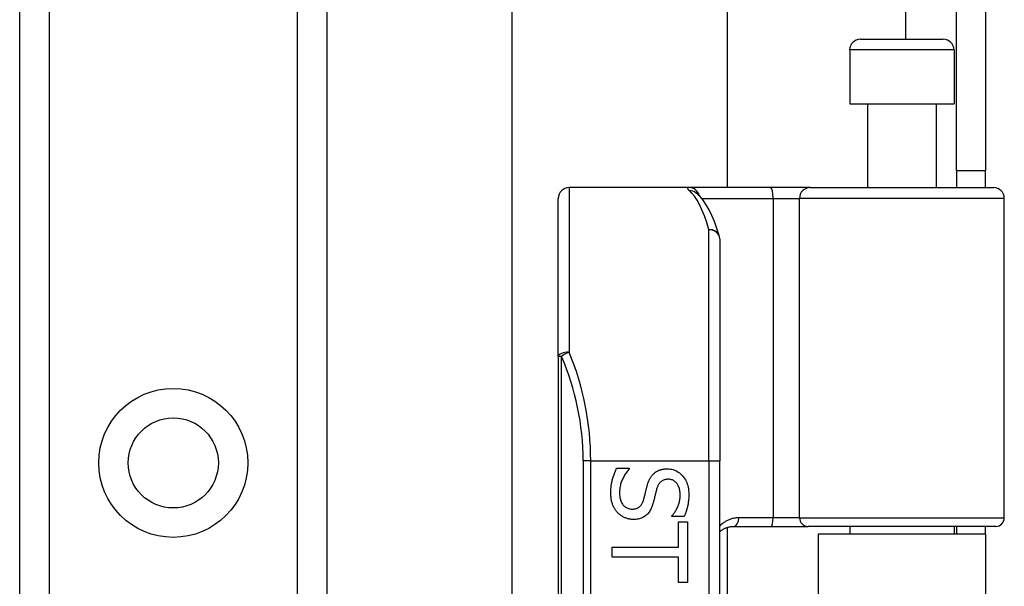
# Model space of a CAD drawing. Header units: inches. Extents: x 4.1 to 95.3, y 5.8 to 50.1.
# Tile 49 of 76: x 22.2 to 24, y 34.4 to 35.5. Entities that reach past the tile are written whole.
import ezdxf

# ---------------------------------------------------------------- set-up
doc = ezdxf.new("R2010")
doc.units = ezdxf.units.IN
doc.header["$MEASUREMENT"] = 0
doc.layers.add('Visible Edges(ANSI)', color=7, linetype='Continuous', lineweight=25)
doc.layers.add('Visible Tangent Edges(ANSI)', color=7, linetype='Continuous', lineweight=25)

msp = doc.modelspace()

# ---------------------------------------------------------------- linework, layer by layer
at = {"layer": 'Visible Edges(ANSI)'}
for p, q in [((23.1124, 34.3566), (23.1124, 37.3533)), ((23.5061, 37.3533), (23.5061, 35.1717)), ((22.2115, 19.5772), (22.2115, 36.9631)), ((22.7735, 36.9631), (22.7735, 19.5772)), ((23.9255, 35.2027), (23.9255, 35.5147)), ((23.9785, 35.5147), (23.9785, 35.2027)), ((23.7497, 35.4433), (23.9013, 35.4433)), ((23.7301, 35.4236), (23.7301, 35.3252)), ((23.921, 35.4236), (23.921, 35.3252)), ((23.7301, 35.3252), (23.921, 35.3252)), ((23.7625, 35.3252), (23.7625, 35.1717)), ((23.8885, 35.3252), (23.8885, 35.1717)), ((23.9255, 35.2027), (23.9255, 35.1717)), ((23.9255, 35.2027), (23.9785, 35.2027)), ((23.9785, 35.1717), (23.9785, 35.2027)), ((23.4362, 35.1717), (23.2167, 35.1717)), ((23.5856, 35.1717), (23.4362, 35.1717)), ((23.6579, 35.1717), (23.5856, 35.1717)), ((23.6579, 35.1717), (23.9933, 35.1717)), ((23.197, 34.8627), (23.197, 35.152)), ((23.4489, 35.1623), (23.4484, 35.1626)), ((24.013, 34.5673), (24.013, 35.152)), ((23.4923, 35.0779), (23.4923, 34.6717)), ((23.197, 34.8627), (23.197, 32.9806)), ((23.4923, 33.1717), (23.4923, 34.6717)), ((23.3039, 34.6579), (23.3269, 34.6579)), ((23.3269, 34.6579), (23.3269, 34.6566)), ((23.405, 34.5696), (23.405, 34.5709)), ((23.4269, 34.5696), (23.405, 34.5696)), ((23.4171, 34.5597), (23.4334, 34.5597)), ((23.4171, 34.5134), (23.4171, 34.5597)), ((23.4334, 34.5597), (23.4334, 34.4489)), ((23.5061, 34.5497), (23.5061, 33.2936)), ((23.5181, 34.5516), (23.5865, 34.5516)), ((23.5865, 34.5516), (23.654, 34.5516)), ((23.9973, 34.5516), (23.654, 34.5516)), ((23.9785, 34.5372), (23.6725, 34.5372)), ((23.6725, 34.5372), (23.6725, 33.3062)), ((23.7301, 34.5516), (23.7301, 34.5372)), ((23.921, 34.5516), (23.921, 34.5372)), ((23.9255, 34.5516), (23.9255, 34.5372)), ((23.9785, 34.5372), (23.9785, 34.5516)), ((23.9785, 34.5372), (23.9785, 33.3062)), ((23.2956, 34.4951), (23.2956, 34.5134)), ((23.2956, 34.5134), (23.4171, 34.5134)), ((23.4171, 34.4951), (23.2956, 34.4951)), ((23.4171, 34.4489), (23.4171, 34.4951)), ((23.4334, 34.4489), (23.4171, 34.4489))]:
    msp.add_line(p, q, dxfattribs=at)
at = {"layer": 'Visible Edges(ANSI)', "flags": 128}
for points in [[(23.4914, 35.0837), (23.4871, 35.0971), (23.4826, 35.1094), (23.4778, 35.1207), (23.4729, 35.131), (23.4676, 35.1403), (23.462, 35.1486), (23.4558, 35.1559), (23.4489, 35.1623)], [(23.2931, 34.6127), (23.2932, 34.6152), (23.2932, 34.6176), (23.2933, 34.6199), (23.2935, 34.6222), (23.2937, 34.6244), (23.2939, 34.6265), (23.2942, 34.6286), (23.2945, 34.6307), (23.2949, 34.6326), (23.2953, 34.6345), (23.2958, 34.6364), (23.2963, 34.6382), (23.2968, 34.6399), (23.2973, 34.6416), (23.2979, 34.6433), (23.2985, 34.645), (23.2991, 34.6467), (23.2997, 34.6483), (23.3004, 34.65), (23.301, 34.6516), (23.3017, 34.6532), (23.3024, 34.6548), (23.3031, 34.6564), (23.3039, 34.6579)], [(23.3269, 34.6566), (23.3255, 34.6551), (23.3241, 34.6535), (23.3229, 34.6519), (23.3216, 34.6503), (23.3204, 34.6486), (23.3193, 34.6469), (23.3183, 34.6452), (23.3172, 34.6435), (23.3163, 34.6417), (23.3154, 34.6398), (23.3145, 34.638), (23.3137, 34.6361), (23.3129, 34.6342), (23.3123, 34.6323), (23.3116, 34.6304), (23.3111, 34.6286), (23.3106, 34.6267), (23.3102, 34.6249), (23.3098, 34.623), (23.3095, 34.6212), (23.3093, 34.6194), (23.3091, 34.6176), (23.309, 34.6158), (23.309, 34.614)], [(23.3594, 34.6252), (23.3597, 34.6264), (23.36, 34.6275), (23.3604, 34.6287), (23.3607, 34.6298), (23.3611, 34.6309), (23.3615, 34.632), (23.3619, 34.633), (23.3623, 34.6341), (23.3627, 34.6351), (23.3632, 34.6361), (23.3636, 34.637), (23.3641, 34.638), (23.3646, 34.6389), (23.3651, 34.6398), (23.3656, 34.6407), (23.3662, 34.6416), (23.3668, 34.6425), (23.3674, 34.6433), (23.368, 34.6441), (23.3687, 34.6449), (23.3693, 34.6457), (23.37, 34.6465), (23.3708, 34.6472), (23.3715, 34.648)], [(23.3715, 34.648), (23.3723, 34.6487), (23.3731, 34.6493), (23.3739, 34.65), (23.3748, 34.6506), (23.3756, 34.6512), (23.3765, 34.6518), (23.3774, 34.6523), (23.3783, 34.6528), (23.3793, 34.6533), (23.3802, 34.6537), (23.3812, 34.6542), (23.3822, 34.6546), (23.3833, 34.6549), (23.3843, 34.6553), (23.3854, 34.6556), (23.3866, 34.6559), (23.3877, 34.6561), (23.3889, 34.6563), (23.3901, 34.6565), (23.3913, 34.6567), (23.3925, 34.6568), (23.3938, 34.6569), (23.3951, 34.6569), (23.3964, 34.6569)], [(23.3964, 34.6569), (23.3992, 34.6568), (23.4019, 34.6566), (23.4045, 34.6561), (23.407, 34.6555), (23.4094, 34.6546), (23.4118, 34.6537), (23.4141, 34.6525), (23.4164, 34.6511), (23.4185, 34.6496), (23.4206, 34.6478), (23.4226, 34.6459), (23.4245, 34.6439), (23.4263, 34.6416), (23.428, 34.6393), (23.4295, 34.6369), (23.4308, 34.6343), (23.432, 34.6317), (23.433, 34.629), (23.4339, 34.6262), (23.4346, 34.6233), (23.4351, 34.6202), (23.4355, 34.6171), (23.4358, 34.6139), (23.4358, 34.6106)], [(23.3531, 34.6003), (23.3534, 34.6014), (23.3537, 34.6024), (23.354, 34.6034), (23.3542, 34.6044), (23.3545, 34.6054), (23.3547, 34.6064), (23.355, 34.6074), (23.3552, 34.6083), (23.3555, 34.6093), (23.3557, 34.6102), (23.3559, 34.6111), (23.3561, 34.612), (23.3563, 34.6129), (23.3565, 34.6138), (23.3568, 34.6148), (23.357, 34.6158), (23.3573, 34.6168), (23.3575, 34.6179), (23.3578, 34.6191), (23.3581, 34.6202), (23.3584, 34.6214), (23.3587, 34.6226), (23.359, 34.6239), (23.3594, 34.6252)], [(23.3983, 34.6378), (23.3969, 34.6378), (23.3955, 34.6377), (23.3942, 34.6375), (23.3929, 34.6373), (23.3917, 34.637), (23.3905, 34.6367), (23.3894, 34.6362), (23.3883, 34.6358), (23.3872, 34.6352), (23.3863, 34.6346), (23.3853, 34.6339), (23.3844, 34.6332), (23.3836, 34.6324), (23.3828, 34.6315), (23.382, 34.6306), (23.3813, 34.6296), (23.3806, 34.6286), (23.3799, 34.6275), (23.3793, 34.6264), (23.3788, 34.6252), (23.3782, 34.6239), (23.3777, 34.6226), (23.3773, 34.6213), (23.3769, 34.6198)], [(23.42, 34.6093), (23.4199, 34.6114), (23.4198, 34.6135), (23.4196, 34.6154), (23.4193, 34.6173), (23.419, 34.6191), (23.4185, 34.6209), (23.418, 34.6225), (23.4173, 34.6242), (23.4166, 34.6257), (23.4158, 34.6272), (23.415, 34.6286), (23.414, 34.63), (23.413, 34.6312), (23.4119, 34.6324), (23.4108, 34.6334), (23.4096, 34.6343), (23.4084, 34.6351), (23.4071, 34.6359), (23.4058, 34.6365), (23.4044, 34.6369), (23.4029, 34.6373), (23.4015, 34.6376), (23.3999, 34.6378), (23.3983, 34.6378)], [(23.3056, 34.5767), (23.3047, 34.5779), (23.3037, 34.579), (23.3028, 34.5801), (23.3019, 34.5813), (23.3011, 34.5825), (23.3003, 34.5838), (23.2996, 34.585), (23.2988, 34.5863), (23.2982, 34.5876), (23.2975, 34.589), (23.2969, 34.5903), (23.2964, 34.5917), (23.2959, 34.5931), (23.2954, 34.5946), (23.295, 34.5962), (23.2946, 34.5978), (23.2942, 34.5994), (23.2939, 34.6011), (23.2937, 34.6029), (23.2935, 34.6048), (23.2933, 34.6067), (23.2932, 34.6086), (23.2932, 34.6106), (23.2931, 34.6127)], [(23.309, 34.614), (23.309, 34.6116), (23.3092, 34.6092), (23.3094, 34.6069), (23.3097, 34.6047), (23.3101, 34.6027), (23.3106, 34.6007), (23.3111, 34.5988), (23.3118, 34.5971), (23.3125, 34.5954), (23.3134, 34.5939), (23.3143, 34.5924), (23.3153, 34.5911), (23.3164, 34.5899), (23.3175, 34.5887), (23.3187, 34.5877), (23.32, 34.5868), (23.3213, 34.586), (23.3226, 34.5853), (23.324, 34.5847), (23.3255, 34.5842), (23.3271, 34.5838), (23.3286, 34.5835), (23.3303, 34.5834), (23.332, 34.5833)], [(23.3769, 34.6198), (23.3766, 34.6189), (23.3764, 34.6178), (23.3761, 34.6168), (23.3758, 34.6157), (23.3755, 34.6146), (23.3752, 34.6134), (23.3749, 34.6122), (23.3746, 34.6109), (23.3743, 34.6097), (23.374, 34.6083), (23.3736, 34.607), (23.3733, 34.6056), (23.373, 34.6042), (23.3727, 34.6029), (23.3723, 34.6016), (23.372, 34.6003), (23.3717, 34.5991), (23.3714, 34.5979), (23.3711, 34.5967), (23.3708, 34.5956), (23.3705, 34.5946), (23.3702, 34.5935), (23.3699, 34.5925), (23.3696, 34.5916)], [(23.405, 34.5709), (23.406, 34.5721), (23.407, 34.5732), (23.4079, 34.5745), (23.4089, 34.5757), (23.4098, 34.5771), (23.4107, 34.5784), (23.4115, 34.5799), (23.4124, 34.5814), (23.4132, 34.5829), (23.414, 34.5845), (23.4148, 34.5861), (23.4155, 34.5878), (23.4162, 34.5895), (23.4169, 34.5912), (23.4175, 34.593), (23.418, 34.5948), (23.4185, 34.5965), (23.4189, 34.5983), (23.4192, 34.6001), (23.4195, 34.6019), (23.4197, 34.6038), (23.4199, 34.6056), (23.42, 34.6075), (23.42, 34.6093)], [(23.4358, 34.6106), (23.4358, 34.6087), (23.4358, 34.6067), (23.4357, 34.6049), (23.4356, 34.603), (23.4354, 34.6011), (23.4353, 34.5993), (23.4351, 34.5975), (23.4348, 34.5957), (23.4346, 34.5939), (23.4343, 34.5922), (23.4339, 34.5904), (23.4336, 34.5887), (23.4332, 34.587), (23.4327, 34.5853), (23.4323, 34.5836), (23.4318, 34.582), (23.4313, 34.5804), (23.4308, 34.5788), (23.4302, 34.5772), (23.4296, 34.5756), (23.429, 34.5741), (23.4283, 34.5726), (23.4276, 34.5711), (23.4269, 34.5696)], [(23.332, 34.5833), (23.3334, 34.5834), (23.3347, 34.5834), (23.3359, 34.5836), (23.3372, 34.5838), (23.3383, 34.584), (23.3395, 34.5843), (23.3406, 34.5847), (23.3416, 34.5851), (23.3426, 34.5856), (23.3436, 34.5862), (23.3445, 34.5868), (23.3454, 34.5874), (23.3462, 34.5881), (23.347, 34.5889), (23.3478, 34.5897), (23.3485, 34.5907), (23.3492, 34.5916), (23.3499, 34.5927), (23.3505, 34.5938), (23.3511, 34.5949), (23.3517, 34.5962), (23.3522, 34.5975), (23.3527, 34.5989), (23.3531, 34.6003)], [(23.3696, 34.5916), (23.3689, 34.5893), (23.3681, 34.5871), (23.3672, 34.585), (23.3662, 34.583), (23.3652, 34.5811), (23.3642, 34.5793), (23.363, 34.5776), (23.3619, 34.5761), (23.3606, 34.5746), (23.3593, 34.5732), (23.3579, 34.572), (23.3565, 34.5708), (23.355, 34.5698), (23.3535, 34.5688), (23.3519, 34.5679), (23.3502, 34.5672), (23.3485, 34.5665), (23.3467, 34.5659), (23.3449, 34.5654), (23.343, 34.565), (23.3411, 34.5646), (23.3391, 34.5644), (23.337, 34.5643), (23.3349, 34.5642)], [(23.3349, 34.5642), (23.3335, 34.5643), (23.3322, 34.5643), (23.3308, 34.5644), (23.3295, 34.5646), (23.3282, 34.5648), (23.3268, 34.5651), (23.3255, 34.5654), (23.3242, 34.5657), (23.3229, 34.5661), (23.3215, 34.5665), (23.3202, 34.567), (23.3189, 34.5675), (23.3176, 34.5681), (23.3164, 34.5687), (23.3152, 34.5693), (23.314, 34.57), (23.3128, 34.5707), (23.3117, 34.5715), (23.3106, 34.5723), (23.3096, 34.5731), (23.3085, 34.5739), (23.3075, 34.5748), (23.3066, 34.5758), (23.3056, 34.5767)], [(23.4923, 34.542), (23.4932, 34.5427), (23.4941, 34.5434), (23.495, 34.5441), (23.4959, 34.5448), (23.4969, 34.5454), (23.4978, 34.546), (23.4988, 34.5465), (23.4998, 34.5471), (23.5008, 34.5476), (23.5019, 34.5481), (23.5029, 34.5485), (23.504, 34.549), (23.5051, 34.5494), (23.5062, 34.5497), (23.5073, 34.5501), (23.5085, 34.5504), (23.5096, 34.5507), (23.5108, 34.5509), (23.512, 34.5511), (23.5132, 34.5513), (23.5144, 34.5514), (23.5156, 34.5515), (23.5168, 34.5516), (23.5181, 34.5516)]]:
    msp.add_lwpolyline(points, dxfattribs=at)
at = {"layer": 'Visible Edges(ANSI)'}
msp.add_circle((22.4925, 34.6678), 0.0825, dxfattribs=at)
for centre, radius, start, end in [((23.7497, 35.4236), 0.0197, 90, 180), ((23.9013, 35.4236), 0.0197, 0, 90), ((23.2167, 35.152), 0.0197, 90, 180), ((23.9933, 35.152), 0.0197, 0, 90), ((23.4726, 35.0779), 0.0197, 0, 17.0415), ((23.9973, 34.5673), 0.0157, 270, 0)]:
    msp.add_arc(centre, radius, start, end, dxfattribs=at)
at = {"layer": 'Visible Tangent Edges(ANSI)'}
for p, q in [((23.8325, 38.0257), (23.8325, 35.4433)), ((22.2654, 36.9631), (22.2654, 19.5772)), ((22.7197, 19.5772), (22.7197, 36.9631)), ((23.921, 35.4236), (23.7301, 35.4236)), ((23.2167, 35.1717), (23.2167, 34.8706)), ((23.4593, 35.152), (23.5901, 35.152)), ((23.5901, 35.152), (23.5901, 34.5673)), ((23.5901, 35.152), (23.6383, 35.152)), ((24.013, 35.152), (23.6383, 35.152)), ((23.6383, 34.5673), (23.6383, 35.152)), ((23.4726, 34.6717), (23.4726, 35.0946)), ((23.2028, 34.8627), (23.197, 34.8627)), ((23.2028, 32.9806), (23.2028, 34.8627)), ((23.2564, 34.6717), (23.2424, 34.6717)), ((23.2424, 34.6717), (23.2424, 33.1717)), ((23.2564, 34.6717), (23.4726, 34.6717)), ((23.2564, 33.1717), (23.2564, 34.6717)), ((23.4726, 34.6717), (23.4726, 33.1717)), ((23.4726, 34.6717), (23.4923, 34.6717)), ((23.5901, 34.5673), (23.5272, 34.5673)), ((23.6383, 34.5673), (23.5901, 34.5673)), ((23.6383, 34.5673), (24.013, 34.5673))]:
    msp.add_line(p, q, dxfattribs=at)
at = {"layer": 'Visible Tangent Edges(ANSI)', "flags": 128}
for points in [[(23.4362, 35.1717), (23.4357, 35.1716), (23.4352, 35.1716), (23.4348, 35.1716), (23.4345, 35.1715), (23.4342, 35.1714), (23.4339, 35.1713), (23.4337, 35.1712), (23.4335, 35.171), (23.4334, 35.1709), (23.4333, 35.1707), (23.4333, 35.1705), (23.4333, 35.1703), (23.4333, 35.17), (23.4334, 35.1698), (23.4335, 35.1695), (23.4337, 35.1692), (23.434, 35.1689), (23.4342, 35.1685), (23.4346, 35.1682), (23.4349, 35.1678), (23.4353, 35.1674), (23.4358, 35.167), (23.4363, 35.1666), (23.4368, 35.1662)], [(23.5272, 34.5673), (23.5255, 34.5673), (23.5238, 34.5672), (23.5222, 34.567), (23.5205, 34.5668), (23.5188, 34.5666), (23.5172, 34.5662), (23.5156, 34.5659), (23.514, 34.5654), (23.5125, 34.5649), (23.511, 34.5644), (23.5095, 34.5638), (23.508, 34.5632), (23.5065, 34.5625), (23.5051, 34.5618), (23.5037, 34.561), (23.5023, 34.5602), (23.501, 34.5593), (23.4997, 34.5584), (23.4984, 34.5575), (23.4971, 34.5565), (23.4959, 34.5555), (23.4946, 34.5544), (23.4935, 34.5533), (23.4923, 34.5521)]]:
    msp.add_lwpolyline(points, dxfattribs=at)
at = {"layer": 'Visible Tangent Edges(ANSI)'}
msp.add_circle((22.4925, 34.6678), 0.1363, dxfattribs=at)
msp.add_arc((22.7621, 34.6717), 0.4803, 0, 23.4439, dxfattribs=at)
for centre, major_axis, ratio, start_param, end_param in [((23.4362, 35.152), (0, 0.0197), 0.985236, 4.962801, 6.283185), ((23.4368, 35.1467), (0.012, 0.0156), 0.971402, 0, 0.672693), ((23.4231, 34.6717), (0, -0.5), 0.185699, 2.578938, 2.993098), ((23.5856, 35.152), (0, 0.0197), 0.225879, 4.712389, 6.283185), ((23.6579, 35.152), (0, 0.0197), 0.998608, 0, 1.570796), ((23.4726, 35.0779), (0.0188, 0.0058), 0.834757, 0, 1.320298), ((23.4726, 35.0779), (0.0197, 0), 0.845842, 0, 1.570796), ((23.2167, 34.8627), (-0.0197, 0), 0.39785, 4.712389, 6.283185), ((23.2167, 34.8627), (0.0181, 0.0078), 0.369668, 1.411843, 2.276718), ((22.776, 34.6717), (0, 0.5), 0.96063, 4.712389, 5.121562), ((23.5181, 34.5673), (0, -0.0157), 0.580671, 0, 1.570796), ((23.5865, 34.5673), (0, -0.0157), 0.225879, 0, 1.570796), ((23.654, 34.5673), (0, -0.0157), 0.998608, 4.712389, 6.283185)]:
    msp.add_ellipse(centre, major_axis=major_axis, ratio=ratio, start_param=start_param, end_param=end_param, dxfattribs=at)

doc.saveas('drawing.dxf')
